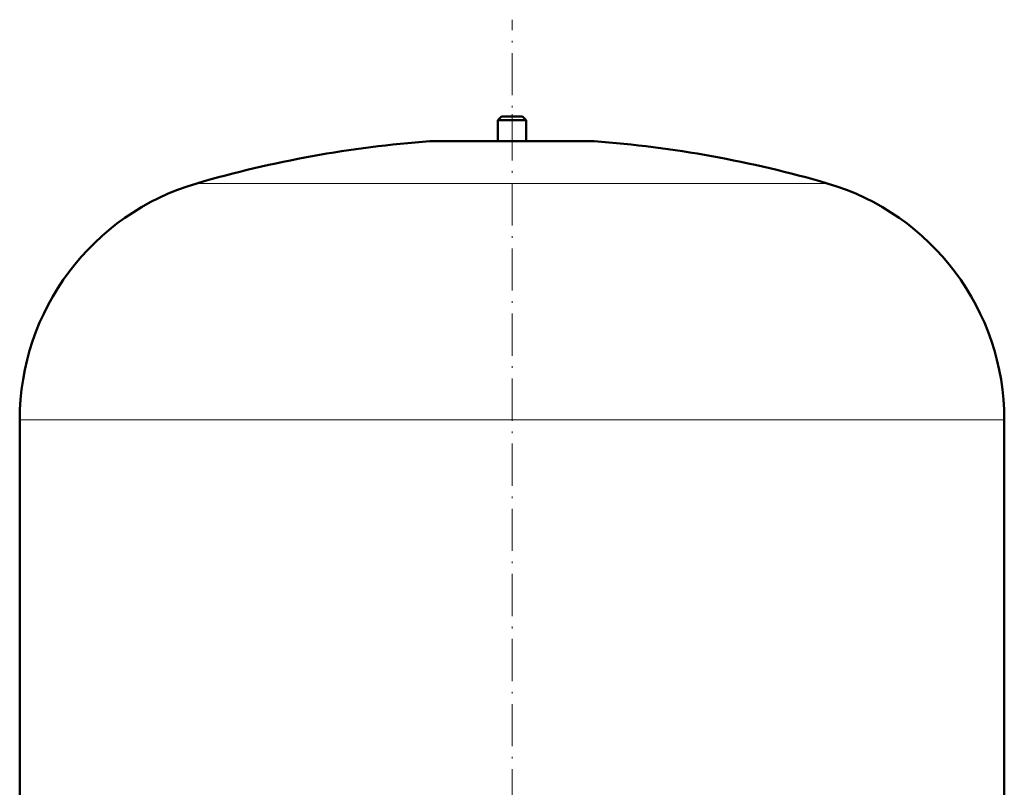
# Model space of a CAD drawing. Extents: x -1351 to 1763, y -1300 to 601.
# Tile 18 of 91: x -845 to -565, y 243 to 461. Entities that reach past the tile are written whole.
import ezdxf

# ---------------------------------------------------------------- set-up
doc = ezdxf.new("R2010")
doc.units = 0
doc.linetypes.add('DASHDOT', pattern=[18.5, 12, -3, 0.5, -3])

msp = doc.modelspace()

# ---------------------------------------------------------------- linework, layer by layer
at = {"color": 7, "linetype": 'DASHDOT', "lineweight": 18}
msp.add_line((-705.13, -96.74), (-705.13, 461.23), dxfattribs=at)
at = {"color": 7, "linetype": 'DASHDOT', "lineweight": 18, "ltscale": 0.210416}
msp.add_line((-705.13, 434.39), (-705.13, 425.97), dxfattribs=at)
at = {"color": 7, "lineweight": 50}
for p, q in [((-708.13, 433.69), (-709.13, 432.69)), ((-709.13, 432.69), (-705.13, 432.69)), ((-709.13, 432.69), (-709.13, 426.69)), ((-708.13, 433.69), (-705.13, 433.69)), ((-705.13, 433.69), (-702.13, 433.69)), ((-705.13, 432.69), (-701.13, 432.69)), ((-702.13, 433.69), (-701.13, 432.69)), ((-701.13, 432.69), (-701.13, 426.69)), ((-728.13, 426.69), (-682.13, 426.69)), ((-845.13, 225.57), (-845.13, 347.53)), ((-565.13, 225.57), (-565.13, 347.53))]:
    msp.add_line(p, q, dxfattribs=at)
at = {"color": 7, "lineweight": 18}
for p, q in [((-705.13, 426.68), (-728.5, 426.68)), ((-681.77, 426.68), (-705.13, 426.68)), ((-705.13, 414.73), (-794.73, 414.73)), ((-615.53, 414.73), (-705.13, 414.73)), ((-705.13, 347.53), (-845.13, 347.53)), ((-565.13, 347.53), (-705.13, 347.53))]:
    msp.add_line(p, q, dxfattribs=at)
at = {"color": 7, "lineweight": 50}
for centre, radius, start, end in [((-705.13, 107.53), 320, 94.1872, 106.2602), ((-728.13, 421.69), 5, 89.998, 94.1872), ((-682.13, 421.69), 5, 85.8128, 90.002), ((-705.13, 107.53), 320, 73.7398, 85.8128), ((-775.13, 347.53), 70, 106.2602, 180), ((-635.13, 347.53), 70, 0, 73.7398)]:
    msp.add_arc(centre, radius, start, end, dxfattribs=at)

doc.saveas('drawing.dxf')
